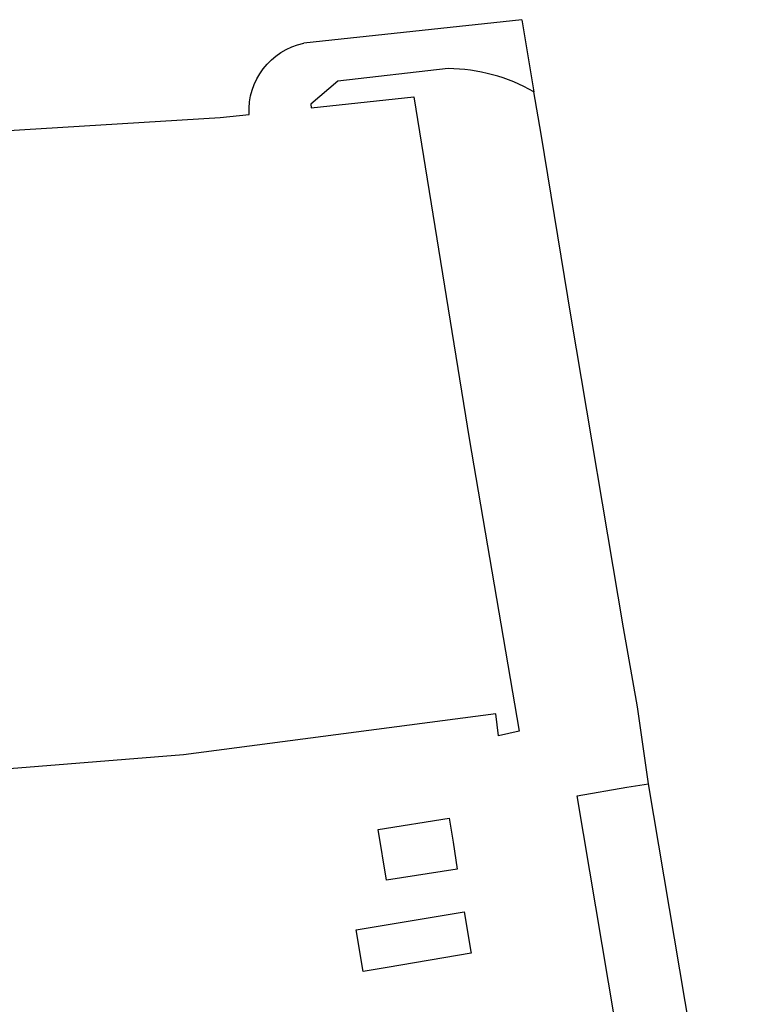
# Model space of a CAD drawing. Extents: x 143041 to 144480, y 457187 to 457942.
# Tile 18 of 20: x 144056 to 144127, y 457767 to 457862. Entities that reach past the tile are written whole.
import ezdxf

# ---------------------------------------------------------------- set-up
doc = ezdxf.new("R2010")
doc.units = 0
doc.header["$LTSCALE"] = 4
doc.layers.add('G_BTD', color=3, linetype='CONTINUOUS')
doc.layers.add('G_WGD', color=7, linetype='CONTINUOUS')

msp = doc.modelspace()

# ---------------------------------------------------------------- linework, layer by layer
at = {"layer": 'G_BTD', "linetype": 'Continuous', "transparency": 33554687}
for points in [[(144104.825, 457862.424), (144083.784, 457860.148)], [(144097.71, 457857.703), (144087.068, 457856.503), (144084.45, 457854.266), (144084.487, 457853.918), (144094.4, 457854.99), (144099.73, 457822), (144104.58, 457793.75), (144102.56, 457793.28), (144102.32, 457795.41), (144072.18, 457791.47), (144046.96, 457789.45), (144019.87, 457785.26), (144018.81, 457794.85), (144015.82, 457817.01), (144010.51, 457849.31), (144033.28, 457850.39), (144075.72, 457852.97), (144078.503, 457853.271)], [(144127.256, 457727.359), (144120.443, 457726.279), (144110.174, 457787.518), (144114.949, 457788.354), (144117.047, 457788.648)], [(144090.97, 457784.266), (144097.814, 457785.354), (144098.184, 457783.03), (144098.596, 457780.44), (144091.751, 457779.352), (144090.97, 457784.266)], [(144089.507, 457770.553), (144088.834, 457774.561), (144099.267, 457776.315), (144099.91, 457772.49), (144099.941, 457772.306), (144091.834, 457770.944), (144089.507, 457770.553)]]:
    msp.add_lwpolyline(points, dxfattribs=at)
for points in [[(144078.503, 457853.271, -0.369149), (144083.784, 457860.148)], [(144105.993, 457855.47, 0.127101), (144097.71, 457857.703)]]:
    msp.add_lwpolyline(points, format="xyb", dxfattribs=at)
at = {"layer": 'G_WGD', "linetype": 'Continuous', "transparency": 33554687}
for points in [[(144104.825, 457862.424), (144105.993, 457855.47)], [(144117.047, 457788.648), (144116, 457796.08), (144114.64, 457803.71), (144109.575, 457833.705), (144106.68, 457851.38), (144105.993, 457855.47)], [(144127.256, 457727.359), (144125.109, 457740.729), (144117.047, 457788.648)]]:
    msp.add_lwpolyline(points, dxfattribs=at)

doc.saveas('drawing.dxf')
